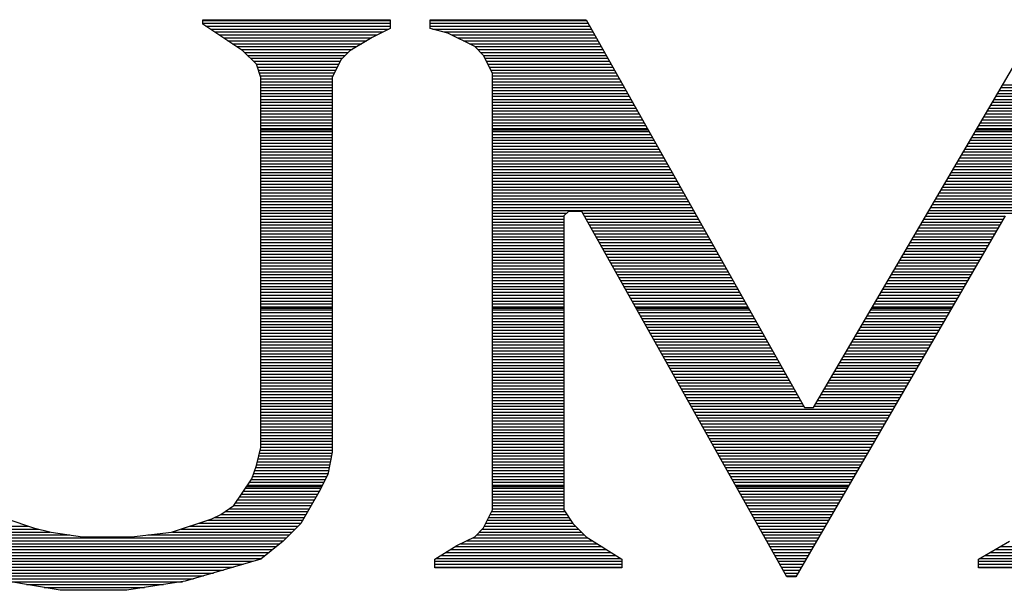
# Model space of a CAD drawing. Extents: x -10 to 137, y -32 to 198.
# Tile 9 of 83: x 28.55 to 30.44, y -18.3 to -17.2. Entities that reach past the tile are written whole.
import ezdxf

# ---------------------------------------------------------------- set-up
doc = ezdxf.new("R2010")
doc.units = 0
doc.layers.add('DF_TITLE_BLOCK', color=2, linetype='CONTINUOUS')

msp = doc.modelspace()

# ---------------------------------------------------------------- linework, layer by layer
at = {"layer": 'DF_TITLE_BLOCK'}
for points in [[(28.897834, -17.211802), (28.897834, -17.20342)], [(28.897834, -17.20342), (29.257752, -17.20342)], [(28.897834, -17.20342), (29.257752, -17.20342)], [(28.897834, -17.211802), (28.897834, -17.20342)], [(28.897834, -17.20342), (29.257752, -17.20342)], [(28.897834, -17.211802), (28.897834, -17.20342)], [(28.897834, -17.20469), (29.257752, -17.20469)], [(28.897834, -17.210278), (29.257752, -17.210278)], [(29.257752, -17.20342), (29.257752, -17.220438)], [(29.257752, -17.20342), (29.257752, -17.220438)], [(29.257752, -17.20342), (29.257752, -17.220438)], [(29.334714, -17.220438), (29.334714, -17.20342)], [(29.334714, -17.20342), (29.634942, -17.20342)], [(29.334714, -17.20342), (29.634942, -17.20342)], [(29.334714, -17.220438), (29.334714, -17.20342)], [(29.334714, -17.20342), (29.634942, -17.20342)], [(29.334714, -17.220438), (29.334714, -17.20342)], [(29.334714, -17.20469), (29.635704, -17.20469)], [(29.334714, -17.210278), (29.638752, -17.210278)], [(29.634942, -17.20342), (30.054804, -17.949164)], [(29.634942, -17.20342), (30.054804, -17.949164)], [(29.634942, -17.20342), (30.054804, -17.949164)], [(30.072076, -17.949164), (30.509464, -17.20342)], [(30.072076, -17.949164), (30.509464, -17.20342)], [(30.072076, -17.949164), (30.509464, -17.20342)], [(28.974796, -17.263364), (28.897834, -17.211802)], [(28.974796, -17.263364), (28.897834, -17.211802)], [(28.974796, -17.263364), (28.897834, -17.211802)], [(28.903676, -17.215866), (29.257752, -17.215866)], [(28.912312, -17.221708), (29.255466, -17.221708)], [(28.920694, -17.227042), (29.24429, -17.227042)], [(29.257752, -17.220438), (29.223462, -17.23771)], [(29.257752, -17.220438), (29.223462, -17.23771)], [(29.257752, -17.220438), (29.223462, -17.23771)], [(29.334714, -17.215866), (29.642054, -17.215866)], [(29.369004, -17.229074), (29.334714, -17.220438)], [(29.369004, -17.229074), (29.334714, -17.220438)], [(29.369004, -17.229074), (29.334714, -17.220438)], [(29.339286, -17.221708), (29.645102, -17.221708)], [(29.361892, -17.227042), (29.648404, -17.227042)], [(29.420566, -17.254728), (29.369004, -17.229074)], [(29.420566, -17.254728), (29.369004, -17.229074)], [(29.420566, -17.254728), (29.369004, -17.229074)], [(28.929076, -17.23263), (29.233114, -17.23263)], [(28.937458, -17.238472), (29.221938, -17.238472)], [(28.94584, -17.24406), (29.212794, -17.24406)], [(29.223462, -17.23771), (29.180536, -17.263364)], [(29.223462, -17.23771), (29.180536, -17.263364)], [(29.223462, -17.23771), (29.180536, -17.263364)], [(29.376624, -17.23263), (29.651452, -17.23263)], [(29.388054, -17.238472), (29.654754, -17.238472)], [(29.39923, -17.24406), (29.657802, -17.24406)], [(28.954222, -17.249648), (29.203396, -17.249648)], [(28.962858, -17.255236), (29.193998, -17.255236)], [(28.97124, -17.260824), (29.1846, -17.260824)], [(29.000704, -17.289018), (28.974796, -17.263364)], [(29.000704, -17.289018), (28.974796, -17.263364)], [(29.000704, -17.289018), (28.974796, -17.263364)], [(28.978098, -17.266666), (29.177488, -17.266666)], [(29.180536, -17.263364), (29.163264, -17.280382)], [(29.180536, -17.263364), (29.163264, -17.280382)], [(29.180536, -17.263364), (29.163264, -17.280382)], [(29.410406, -17.249648), (29.66085, -17.249648)], [(29.437584, -17.272), (29.420566, -17.254728)], [(29.437584, -17.272), (29.420566, -17.254728)], [(29.437584, -17.272), (29.420566, -17.254728)], [(29.421074, -17.255236), (29.664152, -17.255236)], [(29.426662, -17.260824), (29.667454, -17.260824)], [(29.43225, -17.266666), (29.670502, -17.266666)], [(28.983686, -17.272254), (29.171646, -17.272254)], [(28.989274, -17.277588), (29.166058, -17.277588)], [(28.994862, -17.28343), (29.161994, -17.28343)], [(29.163264, -17.280382), (29.146246, -17.314672)], [(29.163264, -17.280382), (29.146246, -17.314672)], [(29.163264, -17.280382), (29.146246, -17.314672)], [(29.454856, -17.30629), (29.437584, -17.272)], [(29.454856, -17.30629), (29.437584, -17.272)], [(29.454856, -17.30629), (29.437584, -17.272)], [(29.437838, -17.272254), (29.67355, -17.272254)], [(29.440632, -17.277588), (29.676852, -17.277588)], [(29.443426, -17.28343), (29.6799, -17.28343)], [(29.00045, -17.289018), (29.1592, -17.289018)], [(29.009086, -17.314672), (29.000704, -17.289018)], [(29.009086, -17.314672), (29.000704, -17.289018)], [(29.009086, -17.314672), (29.000704, -17.289018)], [(29.002482, -17.294606), (29.156406, -17.294606)], [(29.00426, -17.300194), (29.153358, -17.300194)], [(29.006038, -17.305782), (29.150818, -17.305782)], [(29.446474, -17.289018), (29.683202, -17.289018)], [(29.449014, -17.294606), (29.686504, -17.294606)], [(29.451808, -17.300194), (29.689552, -17.300194)], [(29.454856, -17.305782), (29.6926, -17.305782)], [(29.00807, -17.311624), (29.14777, -17.311624)], [(29.009086, -18.02638), (29.009086, -17.314672)], [(29.009086, -18.02638), (29.009086, -17.314672)], [(29.009086, -18.02638), (29.009086, -17.314672)], [(29.009086, -17.317212), (29.146246, -17.317212)], [(29.009086, -17.3228), (29.146246, -17.3228)], [(29.146246, -17.314672), (29.146246, -18.034762)], [(29.146246, -17.314672), (29.146246, -18.034762)], [(29.146246, -17.314672), (29.146246, -18.034762)], [(29.454856, -18.146268), (29.454856, -17.30629)], [(29.454856, -18.146268), (29.454856, -17.30629)], [(29.454856, -18.146268), (29.454856, -17.30629)], [(29.454856, -17.311624), (29.695902, -17.311624)], [(29.454856, -17.317212), (29.69895, -17.317212)], [(29.454856, -17.3228), (29.701998, -17.3228)], [(29.009086, -17.328388), (29.146246, -17.328388)], [(29.009086, -17.333976), (29.146246, -17.333976)], [(29.009086, -17.339564), (29.146246, -17.339564)], [(29.454856, -17.328388), (29.7053, -17.328388)], [(29.454856, -17.333976), (29.708602, -17.333976)], [(29.454856, -17.339564), (29.71165, -17.339564)], [(30.429454, -17.339564), (30.672024, -17.339564)], [(30.432756, -17.333976), (30.672024, -17.333976)], [(30.435804, -17.328388), (30.672024, -17.328388)], [(29.009086, -17.345152), (29.146246, -17.345152)], [(29.009086, -17.35074), (29.146246, -17.35074)], [(29.009086, -17.356582), (29.146246, -17.356582)], [(29.009086, -17.36217), (29.146246, -17.36217)], [(29.454856, -17.345152), (29.714952, -17.345152)], [(29.454856, -17.35074), (29.718, -17.35074)], [(29.454856, -17.356582), (29.721048, -17.356582)], [(29.454856, -17.36217), (29.72435, -17.36217)], [(30.416246, -17.36217), (30.672024, -17.36217)], [(30.419548, -17.356582), (30.672024, -17.356582)], [(30.42285, -17.35074), (30.672024, -17.35074)], [(30.426152, -17.345152), (30.672024, -17.345152)], [(29.009086, -17.367758), (29.146246, -17.367758)], [(29.009086, -17.373346), (29.146246, -17.373346)], [(29.009086, -17.378934), (29.146246, -17.378934)], [(29.454856, -17.367758), (29.727652, -17.367758)], [(29.454856, -17.373346), (29.7307, -17.373346)], [(29.454856, -17.378934), (29.733748, -17.378934)], [(30.40634, -17.378934), (30.672024, -17.378934)], [(30.409642, -17.373346), (30.672024, -17.373346)], [(30.412944, -17.367758), (30.672024, -17.367758)], [(29.009086, -17.384522), (29.146246, -17.384522)], [(29.009086, -17.39011), (29.146246, -17.39011)], [(29.009086, -17.395698), (29.146246, -17.395698)], [(29.454856, -17.384522), (29.73705, -17.384522)], [(29.454856, -17.39011), (29.740098, -17.39011)], [(29.454856, -17.395698), (29.7434, -17.395698)], [(30.396434, -17.395698), (30.672024, -17.395698)], [(30.399736, -17.39011), (30.672024, -17.39011)], [(30.403038, -17.384522), (30.672024, -17.384522)], [(29.009086, -17.40154), (29.146246, -17.40154)], [(29.009086, -17.407128), (29.146246, -17.407128)], [(29.009086, -17.412716), (29.146246, -17.412716)], [(29.009086, -17.415002), (29.146246, -17.415002)], [(29.009086, -17.418304), (29.146246, -17.418304)], [(29.454856, -17.40154), (29.746448, -17.40154)], [(29.454856, -17.407128), (29.74975, -17.407128)], [(29.454856, -17.412716), (29.752798, -17.412716)], [(29.454856, -17.415002), (29.754322, -17.415002)], [(29.454856, -17.418304), (29.7561, -17.418304)], [(30.383226, -17.418304), (30.672024, -17.418304)], [(30.385258, -17.415002), (30.672024, -17.415002)], [(30.386528, -17.412716), (30.672024, -17.412716)], [(30.38983, -17.407128), (30.672024, -17.407128)], [(30.393132, -17.40154), (30.672024, -17.40154)], [(29.009086, -17.423892), (29.146246, -17.423892)], [(29.009086, -17.429734), (29.146246, -17.429734)], [(29.009086, -17.435068), (29.146246, -17.435068)], [(29.454856, -17.423892), (29.759148, -17.423892)], [(29.454856, -17.429734), (29.762196, -17.429734)], [(29.454856, -17.435068), (29.765498, -17.435068)], [(30.37332, -17.435068), (30.672024, -17.435068)], [(30.376622, -17.429734), (30.672024, -17.429734)], [(30.379924, -17.423892), (30.672024, -17.423892)], [(29.009086, -17.440656), (29.146246, -17.440656)], [(29.009086, -17.446498), (29.146246, -17.446498)], [(29.009086, -17.452086), (29.146246, -17.452086)], [(29.454856, -17.440656), (29.7688, -17.440656)], [(29.454856, -17.446498), (29.771848, -17.446498)], [(29.454856, -17.452086), (29.774896, -17.452086)], [(30.363414, -17.452086), (30.672024, -17.452086)], [(30.366716, -17.446498), (30.672024, -17.446498)], [(30.370018, -17.440656), (30.672024, -17.440656)], [(29.009086, -17.457674), (29.146246, -17.457674)], [(29.009086, -17.463262), (29.146246, -17.463262)], [(29.009086, -17.46885), (29.146246, -17.46885)], [(29.009086, -17.474692), (29.146246, -17.474692)], [(29.454856, -17.457674), (29.778198, -17.457674)], [(29.454856, -17.463262), (29.781246, -17.463262)], [(29.454856, -17.46885), (29.784548, -17.46885)], [(29.454856, -17.474692), (29.78785, -17.474692)], [(30.350206, -17.474692), (30.672024, -17.474692)], [(30.353508, -17.46885), (30.672024, -17.46885)], [(30.35681, -17.463262), (30.672024, -17.463262)], [(30.360112, -17.457674), (30.672024, -17.457674)], [(29.009086, -17.48028), (29.146246, -17.48028)], [(29.009086, -17.485614), (29.146246, -17.485614)], [(29.009086, -17.491456), (29.146246, -17.491456)], [(29.454856, -17.48028), (29.790898, -17.48028)], [(29.454856, -17.485614), (29.793946, -17.485614)], [(29.454856, -17.491456), (29.797248, -17.491456)], [(30.3403, -17.491456), (30.672024, -17.491456)], [(30.343602, -17.485614), (30.672024, -17.485614)], [(30.347158, -17.48028), (30.672024, -17.48028)], [(29.009086, -17.497044), (29.146246, -17.497044)], [(29.009086, -17.502632), (29.146246, -17.502632)], [(29.009086, -17.50822), (29.146246, -17.50822)], [(29.009086, -17.513808), (29.146246, -17.513808)], [(29.454856, -17.497044), (29.800296, -17.497044)], [(29.454856, -17.502632), (29.803344, -17.502632)], [(29.454856, -17.50822), (29.806646, -17.50822)], [(29.454856, -17.513808), (29.809948, -17.513808)], [(30.327346, -17.513808), (30.672024, -17.513808)], [(30.330394, -17.50822), (30.672024, -17.50822)], [(30.333696, -17.502632), (30.672024, -17.502632)], [(30.337252, -17.497044), (30.672024, -17.497044)], [(29.009086, -17.51965), (29.146246, -17.51965)], [(29.009086, -17.525238), (29.146246, -17.525238)], [(29.009086, -17.530826), (29.146246, -17.530826)], [(29.454856, -17.51965), (29.812996, -17.51965)], [(29.454856, -17.525238), (29.816298, -17.525238)], [(29.454856, -17.530826), (29.819346, -17.530826)], [(30.31744, -17.530826), (30.672024, -17.530826)], [(30.320742, -17.525238), (30.672024, -17.525238)], [(30.32379, -17.51965), (30.672024, -17.51965)], [(29.009086, -17.536414), (29.146246, -17.536414)], [(29.009086, -17.542002), (29.146246, -17.542002)], [(29.009086, -17.54759), (29.146246, -17.54759)], [(29.454856, -17.536414), (29.822394, -17.536414)], [(29.454856, -17.542002), (29.825696, -17.542002)], [(29.454856, -17.54759), (29.828998, -17.54759)], [(30.307534, -17.54759), (30.672024, -17.54759)], [(30.310836, -17.542002), (30.672024, -17.542002)], [(30.313884, -17.536414), (30.672024, -17.536414)], [(29.009086, -17.553178), (29.146246, -17.553178)], [(29.009086, -17.558766), (29.146246, -17.558766)], [(29.009086, -17.564608), (29.146246, -17.564608)], [(29.009086, -17.570196), (29.146246, -17.570196)], [(29.454856, -17.553178), (29.832046, -17.553178)], [(29.454856, -17.558766), (29.835094, -17.558766)], [(29.454856, -17.564608), (29.838396, -17.564608)], [(29.454856, -17.570196), (29.841444, -17.570196)], [(30.294326, -17.570196), (30.672024, -17.570196)], [(30.297628, -17.564608), (30.672024, -17.564608)], [(30.30093, -17.558766), (30.672024, -17.558766)], [(30.303978, -17.553178), (30.672024, -17.553178)], [(29.009086, -17.575784), (29.146246, -17.575784)], [(29.009086, -17.581372), (29.146246, -17.581372)], [(29.009086, -17.58696), (29.146246, -17.58696)], [(29.454856, -17.575784), (29.596842, -17.575784)], [(29.454856, -17.581372), (29.592016, -17.581372)], [(29.454856, -17.58696), (29.592016, -17.58696)], [(29.600652, -17.571974), (29.592016, -17.58061)], [(29.600652, -17.571974), (29.592016, -17.58061)], [(29.600652, -17.571974), (29.592016, -17.58061)], [(29.592016, -17.58061), (29.592016, -18.146268)], [(29.592016, -17.58061), (29.592016, -18.146268)], [(29.592016, -17.58061), (29.592016, -18.146268)], [(29.626306, -17.571974), (29.600652, -17.571974)], [(29.626306, -17.571974), (29.600652, -17.571974)], [(29.626306, -17.571974), (29.600652, -17.571974)], [(30.020514, -18.274792), (29.626306, -17.571974)], [(30.020514, -18.274792), (29.626306, -17.571974)], [(30.020514, -18.274792), (29.626306, -17.571974)], [(29.628592, -17.575784), (29.844746, -17.575784)], [(29.63164, -17.581372), (29.847794, -17.581372)], [(29.634688, -17.58696), (29.851096, -17.58696)], [(30.440884, -17.58061), (30.037786, -18.274792)], [(30.440884, -17.58061), (30.037786, -18.274792)], [(30.440884, -17.58061), (30.037786, -18.274792)], [(30.28442, -17.58696), (30.437074, -17.58696)], [(30.287722, -17.581372), (30.440122, -17.581372)], [(30.291024, -17.575784), (30.672024, -17.575784)], [(29.009086, -17.592548), (29.146246, -17.592548)], [(29.009086, -17.598136), (29.146246, -17.598136)], [(29.009086, -17.603724), (29.146246, -17.603724)], [(29.454856, -17.592548), (29.592016, -17.592548)], [(29.454856, -17.598136), (29.592016, -17.598136)], [(29.454856, -17.603724), (29.592016, -17.603724)], [(29.63799, -17.592548), (29.854144, -17.592548)], [(29.641038, -17.598136), (29.857446, -17.598136)], [(29.644086, -17.603724), (29.860494, -17.603724)], [(30.274514, -17.603724), (30.427168, -17.603724)], [(30.277816, -17.598136), (30.43047, -17.598136)], [(30.281118, -17.592548), (30.433518, -17.592548)], [(29.009086, -17.609566), (29.146246, -17.609566)], [(29.009086, -17.615154), (29.146246, -17.615154)], [(29.009086, -17.620742), (29.146246, -17.620742)], [(29.009086, -17.62633), (29.146246, -17.62633)], [(29.454856, -17.609566), (29.592016, -17.609566)], [(29.454856, -17.615154), (29.592016, -17.615154)], [(29.454856, -17.620742), (29.592016, -17.620742)], [(29.454856, -17.62633), (29.592016, -17.62633)], [(29.647388, -17.609566), (29.863542, -17.609566)], [(29.65069, -17.615154), (29.866844, -17.615154)], [(29.653738, -17.620742), (29.870146, -17.620742)], [(29.656786, -17.62633), (29.873194, -17.62633)], [(30.261306, -17.62633), (30.414214, -17.62633)], [(30.264608, -17.620742), (30.417262, -17.620742)], [(30.26791, -17.615154), (30.420564, -17.615154)], [(30.271212, -17.609566), (30.423866, -17.609566)], [(29.009086, -17.631918), (29.146246, -17.631918)], [(29.009086, -17.63776), (29.146246, -17.63776)], [(29.009086, -17.643094), (29.146246, -17.643094)], [(29.454856, -17.631918), (29.592016, -17.631918)], [(29.454856, -17.63776), (29.592016, -17.63776)], [(29.454856, -17.643094), (29.592016, -17.643094)], [(29.660088, -17.631918), (29.876242, -17.631918)], [(29.663136, -17.63776), (29.879544, -17.63776)], [(29.666184, -17.643094), (29.882592, -17.643094)], [(30.2514, -17.643094), (30.404308, -17.643094)], [(30.254702, -17.63776), (30.40761, -17.63776)], [(30.258004, -17.631918), (30.410912, -17.631918)], [(29.009086, -17.648682), (29.146246, -17.648682)], [(29.009086, -17.654524), (29.146246, -17.654524)], [(29.009086, -17.660112), (29.146246, -17.660112)], [(29.009086, -17.6657), (29.146246, -17.6657)], [(29.454856, -17.648682), (29.592016, -17.648682)], [(29.454856, -17.654524), (29.592016, -17.654524)], [(29.454856, -17.660112), (29.592016, -17.660112)], [(29.454856, -17.6657), (29.592016, -17.6657)], [(29.669486, -17.648682), (29.885894, -17.648682)], [(29.672788, -17.654524), (29.888942, -17.654524)], [(29.675836, -17.660112), (29.892244, -17.660112)], [(29.678884, -17.6657), (29.895292, -17.6657)], [(30.238192, -17.6657), (30.391354, -17.6657)], [(30.241494, -17.660112), (30.394402, -17.660112)], [(30.244796, -17.654524), (30.397704, -17.654524)], [(30.248098, -17.648682), (30.401006, -17.648682)], [(29.009086, -17.671288), (29.146246, -17.671288)], [(29.009086, -17.676876), (29.146246, -17.676876)], [(29.009086, -17.682718), (29.146246, -17.682718)], [(29.454856, -17.671288), (29.592016, -17.671288)], [(29.454856, -17.676876), (29.592016, -17.676876)], [(29.454856, -17.682718), (29.592016, -17.682718)], [(29.682186, -17.671288), (29.898594, -17.671288)], [(29.685234, -17.676876), (29.901642, -17.676876)], [(29.688282, -17.682718), (29.90469, -17.682718)], [(30.228286, -17.682718), (30.381448, -17.682718)], [(30.231588, -17.676876), (30.38475, -17.676876)], [(30.23489, -17.671288), (30.388052, -17.671288)], [(29.009086, -17.688306), (29.146246, -17.688306)], [(29.009086, -17.69364), (29.146246, -17.69364)], [(29.009086, -17.699482), (29.146246, -17.699482)], [(29.454856, -17.688306), (29.592016, -17.688306)], [(29.454856, -17.69364), (29.592016, -17.69364)], [(29.454856, -17.699482), (29.592016, -17.699482)], [(29.691584, -17.688306), (29.907992, -17.688306)], [(29.694886, -17.69364), (29.911294, -17.69364)], [(29.697934, -17.699482), (29.914342, -17.699482)], [(30.21838, -17.699482), (30.371796, -17.699482)], [(30.221682, -17.69364), (30.374844, -17.69364)], [(30.224984, -17.688306), (30.378146, -17.688306)], [(29.009086, -17.70507), (29.146246, -17.70507)], [(29.009086, -17.710658), (29.146246, -17.710658)], [(29.009086, -17.716246), (29.146246, -17.716246)], [(29.009086, -17.721834), (29.146246, -17.721834)], [(29.454856, -17.70507), (29.592016, -17.70507)], [(29.454856, -17.710658), (29.592016, -17.710658)], [(29.454856, -17.716246), (29.592016, -17.716246)], [(29.454856, -17.721834), (29.592016, -17.721834)], [(29.700982, -17.70507), (29.91739, -17.70507)], [(29.704284, -17.710658), (29.920692, -17.710658)], [(29.707332, -17.716246), (29.92374, -17.716246)], [(29.71038, -17.721834), (29.927042, -17.721834)], [(30.205426, -17.721834), (30.358588, -17.721834)], [(30.208474, -17.716246), (30.36189, -17.716246)], [(30.211776, -17.710658), (30.365192, -17.710658)], [(30.215332, -17.70507), (30.368494, -17.70507)], [(29.009086, -17.727676), (29.146246, -17.727676)], [(29.009086, -17.733264), (29.146246, -17.733264)], [(29.009086, -17.738852), (29.146246, -17.738852)], [(29.454856, -17.727676), (29.592016, -17.727676)], [(29.454856, -17.733264), (29.592016, -17.733264)], [(29.454856, -17.738852), (29.592016, -17.738852)], [(29.713682, -17.727676), (29.930344, -17.727676)], [(29.71673, -17.733264), (29.933392, -17.733264)], [(29.720032, -17.738852), (29.93644, -17.738852)], [(30.19552, -17.738852), (30.348936, -17.738852)], [(30.198568, -17.733264), (30.351984, -17.733264)], [(30.20187, -17.727676), (30.35554, -17.727676)], [(29.009086, -17.74444), (29.146246, -17.74444)], [(29.009086, -17.750028), (29.146246, -17.750028)], [(29.009086, -17.755616), (29.146246, -17.755616)], [(29.009086, -17.757902), (29.146246, -17.757902)], [(29.454856, -17.74444), (29.592016, -17.74444)], [(29.454856, -17.750028), (29.592016, -17.750028)], [(29.454856, -17.755616), (29.592016, -17.755616)], [(29.454856, -17.757902), (29.592016, -17.757902)], [(29.72308, -17.74444), (29.939742, -17.74444)], [(29.726382, -17.750028), (29.94279, -17.750028)], [(29.72943, -17.755616), (29.945838, -17.755616)], [(29.7307, -17.757902), (29.947362, -17.757902)], [(30.18409, -17.757902), (30.33776, -17.757902)], [(30.185614, -17.755616), (30.33903, -17.755616)], [(30.188662, -17.750028), (30.342332, -17.750028)], [(30.191964, -17.74444), (30.345634, -17.74444)], [(29.009086, -17.761204), (29.146246, -17.761204)], [(29.009086, -17.766792), (29.146246, -17.766792)], [(29.009086, -17.772634), (29.146246, -17.772634)], [(29.009086, -17.778222), (29.146246, -17.778222)], [(29.454856, -17.761204), (29.592016, -17.761204)], [(29.454856, -17.766792), (29.592016, -17.766792)], [(29.454856, -17.772634), (29.592016, -17.772634)], [(29.454856, -17.778222), (29.592016, -17.778222)], [(29.732478, -17.761204), (29.94914, -17.761204)], [(29.73578, -17.766792), (29.952442, -17.766792)], [(29.738828, -17.772634), (29.95549, -17.772634)], [(29.74213, -17.778222), (29.958792, -17.778222)], [(30.172152, -17.778222), (30.326076, -17.778222)], [(30.175708, -17.772634), (30.329124, -17.772634)], [(30.17901, -17.766792), (30.33268, -17.766792)], [(30.182058, -17.761204), (30.335728, -17.761204)], [(29.009086, -17.78381), (29.146246, -17.78381)], [(29.009086, -17.789398), (29.146246, -17.789398)], [(29.009086, -17.794986), (29.146246, -17.794986)], [(29.454856, -17.78381), (29.592016, -17.78381)], [(29.454856, -17.789398), (29.592016, -17.789398)], [(29.454856, -17.794986), (29.592016, -17.794986)], [(29.745178, -17.78381), (29.96184, -17.78381)], [(29.748226, -17.789398), (29.964888, -17.789398)], [(29.751528, -17.794986), (29.96819, -17.794986)], [(30.162246, -17.794986), (30.31617, -17.794986)], [(30.165802, -17.789398), (30.319472, -17.789398)], [(30.169104, -17.78381), (30.322774, -17.78381)], [(29.009086, -17.800574), (29.146246, -17.800574)], [(29.009086, -17.806162), (29.146246, -17.806162)], [(29.009086, -17.81175), (29.146246, -17.81175)], [(29.454856, -17.800574), (29.592016, -17.800574)], [(29.454856, -17.806162), (29.592016, -17.806162)], [(29.454856, -17.81175), (29.592016, -17.81175)], [(29.754576, -17.800574), (29.971492, -17.800574)], [(29.757624, -17.806162), (29.97454, -17.806162)], [(29.760926, -17.81175), (29.977588, -17.81175)], [(30.152594, -17.81175), (30.306518, -17.81175)], [(30.155896, -17.806162), (30.30982, -17.806162)], [(30.159198, -17.800574), (30.312868, -17.800574)], [(29.009086, -17.817592), (29.146246, -17.817592)], [(29.009086, -17.82318), (29.146246, -17.82318)], [(29.009086, -17.828768), (29.146246, -17.828768)], [(29.009086, -17.834356), (29.146246, -17.834356)], [(29.454856, -17.817592), (29.592016, -17.817592)], [(29.454856, -17.82318), (29.592016, -17.82318)], [(29.454856, -17.828768), (29.592016, -17.828768)], [(29.454856, -17.834356), (29.592016, -17.834356)], [(29.764228, -17.817592), (29.98089, -17.817592)], [(29.767276, -17.82318), (29.983938, -17.82318)], [(29.770324, -17.828768), (29.98724, -17.828768)], [(29.773626, -17.834356), (29.990288, -17.834356)], [(30.139386, -17.834356), (30.29331, -17.834356)], [(30.142688, -17.828768), (30.296612, -17.828768)], [(30.14599, -17.82318), (30.299914, -17.82318)], [(30.149292, -17.817592), (30.303216, -17.817592)], [(29.009086, -17.839944), (29.146246, -17.839944)], [(29.009086, -17.845786), (29.146246, -17.845786)], [(29.009086, -17.85112), (29.146246, -17.85112)], [(29.454856, -17.839944), (29.592016, -17.839944)], [(29.454856, -17.845786), (29.592016, -17.845786)], [(29.454856, -17.85112), (29.592016, -17.85112)], [(29.776674, -17.839944), (29.99359, -17.839944)], [(29.779722, -17.845786), (29.996638, -17.845786)], [(29.783024, -17.85112), (29.99994, -17.85112)], [(30.12948, -17.85112), (30.283658, -17.85112)], [(30.132782, -17.845786), (30.28696, -17.845786)], [(30.136084, -17.839944), (30.290008, -17.839944)], [(29.009086, -17.856708), (29.146246, -17.856708)], [(29.009086, -17.86255), (29.146246, -17.86255)], [(29.009086, -17.868138), (29.146246, -17.868138)], [(29.009086, -17.873726), (29.146246, -17.873726)], [(29.454856, -17.856708), (29.592016, -17.856708)], [(29.454856, -17.86255), (29.592016, -17.86255)], [(29.454856, -17.868138), (29.592016, -17.868138)], [(29.454856, -17.873726), (29.592016, -17.873726)], [(29.786326, -17.856708), (30.002988, -17.856708)], [(29.789374, -17.86255), (30.006036, -17.86255)], [(29.792422, -17.868138), (30.009338, -17.868138)], [(29.795724, -17.873726), (30.01264, -17.873726)], [(30.116272, -17.873726), (30.27045, -17.873726)], [(30.119574, -17.868138), (30.273752, -17.868138)], [(30.122876, -17.86255), (30.277054, -17.86255)], [(30.126178, -17.856708), (30.280356, -17.856708)], [(29.009086, -17.879314), (29.146246, -17.879314)], [(29.009086, -17.884902), (29.146246, -17.884902)], [(29.009086, -17.890744), (29.146246, -17.890744)], [(29.454856, -17.879314), (29.592016, -17.879314)], [(29.454856, -17.884902), (29.592016, -17.884902)], [(29.454856, -17.890744), (29.592016, -17.890744)], [(29.798772, -17.879314), (30.015688, -17.879314)], [(29.80182, -17.884902), (30.018736, -17.884902)], [(29.805122, -17.890744), (30.022038, -17.890744)], [(30.106366, -17.890744), (30.260798, -17.890744)], [(30.109668, -17.884902), (30.2641, -17.884902)], [(30.11297, -17.879314), (30.267402, -17.879314)], [(29.009086, -17.896332), (29.146246, -17.896332)], [(29.009086, -17.901666), (29.146246, -17.901666)], [(29.009086, -17.907508), (29.146246, -17.907508)], [(29.454856, -17.896332), (29.592016, -17.896332)], [(29.454856, -17.901666), (29.592016, -17.901666)], [(29.454856, -17.907508), (29.592016, -17.907508)], [(29.808424, -17.896332), (30.025086, -17.896332)], [(29.811472, -17.901666), (30.028388, -17.901666)], [(29.81452, -17.907508), (30.031436, -17.907508)], [(30.09646, -17.907508), (30.251146, -17.907508)], [(30.099762, -17.901666), (30.254194, -17.901666)], [(30.103064, -17.896332), (30.257496, -17.896332)], [(29.009086, -17.913096), (29.146246, -17.913096)], [(29.009086, -17.918684), (29.146246, -17.918684)], [(29.009086, -17.924272), (29.146246, -17.924272)], [(29.009086, -17.92986), (29.146246, -17.92986)], [(29.454856, -17.913096), (29.592016, -17.913096)], [(29.454856, -17.918684), (29.592016, -17.918684)], [(29.454856, -17.924272), (29.592016, -17.924272)], [(29.454856, -17.92986), (29.592016, -17.92986)], [(29.817822, -17.913096), (30.034738, -17.913096)], [(29.82087, -17.918684), (30.037786, -17.918684)], [(29.823918, -17.924272), (30.041088, -17.924272)], [(29.82722, -17.92986), (30.044136, -17.92986)], [(30.083252, -17.92986), (30.237938, -17.92986)], [(30.086554, -17.924272), (30.24124, -17.924272)], [(30.089856, -17.918684), (30.244542, -17.918684)], [(30.093158, -17.913096), (30.24759, -17.913096)], [(29.009086, -17.935702), (29.146246, -17.935702)], [(29.009086, -17.94129), (29.146246, -17.94129)], [(29.009086, -17.946878), (29.146246, -17.946878)], [(29.454856, -17.935702), (29.592016, -17.935702)], [(29.454856, -17.94129), (29.592016, -17.94129)], [(29.454856, -17.946878), (29.592016, -17.946878)], [(29.830268, -17.935702), (30.047184, -17.935702)], [(29.83357, -17.94129), (30.050486, -17.94129)], [(29.836618, -17.946878), (30.053788, -17.946878)], [(30.054804, -17.949164), (30.072076, -17.949164)], [(30.054804, -17.949164), (30.072076, -17.949164)], [(30.054804, -17.949164), (30.072076, -17.949164)], [(30.0736, -17.946878), (30.228286, -17.946878)], [(30.076648, -17.94129), (30.231334, -17.94129)], [(30.07995, -17.935702), (30.234636, -17.935702)], [(29.009086, -17.952466), (29.146246, -17.952466)], [(29.009086, -17.958054), (29.146246, -17.958054)], [(29.009086, -17.963642), (29.146246, -17.963642)], [(29.454856, -17.952466), (29.592016, -17.952466)], [(29.454856, -17.958054), (29.592016, -17.958054)], [(29.454856, -17.963642), (29.592016, -17.963642)], [(29.83992, -17.952466), (30.22473, -17.952466)], [(29.842968, -17.958054), (30.221682, -17.958054)], [(29.846016, -17.963642), (30.21838, -17.963642)], [(29.009086, -17.96923), (29.146246, -17.96923)], [(29.009086, -17.974818), (29.146246, -17.974818)], [(29.009086, -17.98066), (29.146246, -17.98066)], [(29.009086, -17.986248), (29.146246, -17.986248)], [(29.454856, -17.96923), (29.592016, -17.96923)], [(29.454856, -17.974818), (29.592016, -17.974818)], [(29.454856, -17.98066), (29.592016, -17.98066)], [(29.454856, -17.986248), (29.592016, -17.986248)], [(29.849318, -17.96923), (30.215078, -17.96923)], [(29.852366, -17.974818), (30.211776, -17.974818)], [(29.855668, -17.98066), (30.208474, -17.98066)], [(29.858716, -17.986248), (30.205426, -17.986248)], [(29.009086, -17.991836), (29.146246, -17.991836)], [(29.009086, -17.997424), (29.146246, -17.997424)], [(29.009086, -18.003012), (29.146246, -18.003012)], [(29.454856, -17.991836), (29.592016, -17.991836)], [(29.454856, -17.997424), (29.592016, -17.997424)], [(29.454856, -18.003012), (29.592016, -18.003012)], [(29.861764, -17.991836), (30.202124, -17.991836)], [(29.865066, -17.997424), (30.198822, -17.997424)], [(29.868114, -18.003012), (30.19552, -18.003012)], [(29.009086, -18.0086), (29.146246, -18.0086)], [(29.009086, -18.014188), (29.146246, -18.014188)], [(29.009086, -18.019776), (29.146246, -18.019776)], [(29.454856, -18.0086), (29.592016, -18.0086)], [(29.454856, -18.014188), (29.592016, -18.014188)], [(29.454856, -18.019776), (29.592016, -18.019776)], [(29.871416, -18.0086), (30.192218, -18.0086)], [(29.874464, -18.014188), (30.188916, -18.014188)], [(29.877766, -18.019776), (30.185614, -18.019776)], [(29.000704, -18.06067), (29.009086, -18.02638)], [(29.000704, -18.06067), (29.009086, -18.02638)], [(29.000704, -18.06067), (29.009086, -18.02638)], [(29.005022, -18.042382), (29.144722, -18.042382)], [(29.006546, -18.036794), (29.145738, -18.036794)], [(29.007816, -18.031206), (29.146246, -18.031206)], [(29.009086, -18.025618), (29.146246, -18.025618)], [(29.146246, -18.034762), (29.137864, -18.077688)], [(29.146246, -18.034762), (29.137864, -18.077688)], [(29.146246, -18.034762), (29.137864, -18.077688)], [(29.454856, -18.025618), (29.592016, -18.025618)], [(29.454856, -18.031206), (29.592016, -18.031206)], [(29.454856, -18.036794), (29.592016, -18.036794)], [(29.454856, -18.042382), (29.592016, -18.042382)], [(29.880814, -18.025618), (30.182566, -18.025618)], [(29.883862, -18.031206), (30.179264, -18.031206)], [(29.887164, -18.036794), (30.175962, -18.036794)], [(29.890212, -18.042382), (30.17266, -18.042382)], [(28.991814, -18.086324), (29.000704, -18.06067)], [(28.991814, -18.086324), (29.000704, -18.06067)], [(28.991814, -18.086324), (29.000704, -18.06067)], [(29.000958, -18.059146), (29.14142, -18.059146)], [(29.002228, -18.053812), (29.142436, -18.053812)], [(29.003752, -18.04797), (29.143452, -18.04797)], [(29.454856, -18.04797), (29.592016, -18.04797)], [(29.454856, -18.053812), (29.592016, -18.053812)], [(29.454856, -18.059146), (29.592016, -18.059146)], [(29.89326, -18.04797), (30.169358, -18.04797)], [(29.896562, -18.053812), (30.166056, -18.053812)], [(29.899864, -18.059146), (30.163008, -18.059146)], [(28.993338, -18.081752), (29.135578, -18.081752)], [(28.99537, -18.076164), (29.138118, -18.076164)], [(28.997148, -18.070576), (29.139134, -18.070576)], [(28.99918, -18.064734), (29.14015, -18.064734)], [(29.137864, -18.077688), (29.120592, -18.111978)], [(29.137864, -18.077688), (29.120592, -18.111978)], [(29.137864, -18.077688), (29.120592, -18.111978)], [(29.454856, -18.064734), (29.592016, -18.064734)], [(29.454856, -18.070576), (29.592016, -18.070576)], [(29.454856, -18.076164), (29.592016, -18.076164)], [(29.454856, -18.081752), (29.592016, -18.081752)], [(29.902912, -18.064734), (30.159706, -18.064734)], [(29.90596, -18.070576), (30.156404, -18.070576)], [(29.909262, -18.076164), (30.153102, -18.076164)], [(29.91231, -18.081752), (30.1498, -18.081752)], [(28.957524, -18.137632), (28.991814, -18.086324)], [(28.957524, -18.137632), (28.991814, -18.086324)], [(28.957524, -18.137632), (28.991814, -18.086324)], [(28.982416, -18.100802), (29.12618, -18.100802)], [(28.983686, -18.09877), (29.127196, -18.09877)], [(28.987496, -18.092928), (29.12999, -18.092928)], [(28.991052, -18.08734), (29.132784, -18.08734)], [(29.454856, -18.08734), (29.592016, -18.08734)], [(29.454856, -18.092928), (29.592016, -18.092928)], [(29.454856, -18.09877), (29.592016, -18.09877)], [(29.454856, -18.100802), (29.592016, -18.100802)], [(29.915358, -18.08734), (30.146752, -18.08734)], [(29.91866, -18.092928), (30.143196, -18.092928)], [(29.921962, -18.09877), (30.140148, -18.09877)], [(29.922978, -18.100802), (30.138624, -18.100802)], [(28.97251, -18.115534), (29.11856, -18.115534)], [(28.97632, -18.109946), (29.121608, -18.109946)], [(28.98013, -18.104358), (29.124402, -18.104358)], [(29.120592, -18.111978), (29.086302, -18.171922)], [(29.120592, -18.111978), (29.086302, -18.171922)], [(29.120592, -18.111978), (29.086302, -18.171922)], [(29.454856, -18.104358), (29.592016, -18.104358)], [(29.454856, -18.109946), (29.592016, -18.109946)], [(29.454856, -18.115534), (29.592016, -18.115534)], [(29.92501, -18.104358), (30.136846, -18.104358)], [(29.928058, -18.109946), (30.133544, -18.109946)], [(29.93136, -18.115534), (30.130242, -18.115534)], [(28.932124, -18.154904), (28.957524, -18.137632)], [(28.932124, -18.154904), (28.957524, -18.137632)], [(28.932124, -18.154904), (28.957524, -18.137632)], [(28.95727, -18.137886), (29.10586, -18.137886)], [(28.961334, -18.132298), (29.108908, -18.132298)], [(28.96489, -18.12671), (29.11221, -18.12671)], [(28.9687, -18.121122), (29.115258, -18.121122)], [(29.454856, -18.121122), (29.592016, -18.121122)], [(29.454856, -18.12671), (29.592016, -18.12671)], [(29.454856, -18.132298), (29.592016, -18.132298)], [(29.454856, -18.137886), (29.592016, -18.137886)], [(29.934408, -18.121122), (30.12694, -18.121122)], [(29.937456, -18.12671), (30.123892, -18.12671)], [(29.940758, -18.132298), (30.120336, -18.132298)], [(29.94406, -18.137886), (30.117288, -18.137886)], [(28.914852, -18.16354), (28.932124, -18.154904)], [(28.914852, -18.16354), (28.932124, -18.154904)], [(28.914852, -18.16354), (28.932124, -18.154904)], [(28.93187, -18.154904), (29.095954, -18.154904)], [(28.940506, -18.149316), (29.099256, -18.149316)], [(28.948888, -18.143728), (29.102304, -18.143728)], [(29.437584, -18.180558), (29.454856, -18.146268)], [(29.437584, -18.180558), (29.454856, -18.146268)], [(29.437584, -18.180558), (29.454856, -18.146268)], [(29.450538, -18.154904), (29.597604, -18.154904)], [(29.453332, -18.149316), (29.594048, -18.149316)], [(29.454856, -18.143728), (29.592016, -18.143728)], [(29.592016, -18.146268), (29.609034, -18.171922)], [(29.592016, -18.146268), (29.609034, -18.171922)], [(29.592016, -18.146268), (29.609034, -18.171922)], [(29.947108, -18.143728), (30.113986, -18.143728)], [(29.950156, -18.149316), (30.110684, -18.149316)], [(29.953458, -18.154904), (30.107382, -18.154904)], [(28.520644, -18.16354), (28.571952, -18.180558)], [(28.520644, -18.16354), (28.571952, -18.180558)], [(28.520644, -18.16354), (28.571952, -18.180558)], [(28.837636, -18.189194), (28.914852, -18.16354)], [(28.837636, -18.189194), (28.914852, -18.16354)], [(28.837636, -18.189194), (28.914852, -18.16354)], [(28.889706, -18.171668), (29.086302, -18.171668)], [(28.906724, -18.16608), (29.089604, -18.16608)], [(28.920694, -18.160492), (29.092906, -18.160492)], [(29.086302, -18.171922), (29.052012, -18.206212)], [(29.086302, -18.171922), (29.052012, -18.206212)], [(29.086302, -18.171922), (29.052012, -18.206212)], [(29.442156, -18.171668), (29.609034, -18.171668)], [(29.44495, -18.16608), (29.605224, -18.16608)], [(29.447744, -18.160492), (29.601414, -18.160492)], [(29.609034, -18.171922), (29.634942, -18.19783)], [(29.609034, -18.171922), (29.634942, -18.19783)], [(29.609034, -18.171922), (29.634942, -18.19783)], [(29.956506, -18.160492), (30.10408, -18.160492)], [(29.959554, -18.16608), (30.101032, -18.16608)], [(29.962856, -18.171668), (30.097476, -18.171668)], [(28.29433, -18.177256), (28.5623, -18.177256)], [(28.299918, -18.182844), (28.581604, -18.182844)], [(28.30576, -18.188686), (28.603956, -18.188686)], [(28.311348, -18.194274), (28.641802, -18.194274)], [(28.571952, -18.180558), (28.606242, -18.189194)], [(28.571952, -18.180558), (28.606242, -18.189194)], [(28.571952, -18.180558), (28.606242, -18.189194)], [(28.606242, -18.189194), (28.666186, -18.19783)], [(28.606242, -18.189194), (28.666186, -18.19783)], [(28.606242, -18.189194), (28.666186, -18.19783)], [(28.760674, -18.19783), (28.837636, -18.189194)], [(28.760674, -18.19783), (28.837636, -18.189194)], [(28.760674, -18.19783), (28.837636, -18.189194)], [(28.791916, -18.194274), (29.06395, -18.194274)], [(28.83916, -18.188686), (29.069538, -18.188686)], [(28.856178, -18.182844), (29.07538, -18.182844)], [(28.872942, -18.177256), (29.080968, -18.177256)], [(29.420566, -18.19783), (29.437584, -18.180558)], [(29.420566, -18.19783), (29.437584, -18.180558)], [(29.420566, -18.19783), (29.437584, -18.180558)], [(29.424122, -18.194274), (29.631386, -18.194274)], [(29.42971, -18.188686), (29.625798, -18.188686)], [(29.435298, -18.182844), (29.62021, -18.182844)], [(29.439362, -18.177256), (29.614368, -18.177256)], [(29.965904, -18.177256), (30.094428, -18.177256)], [(29.969206, -18.182844), (30.091126, -18.182844)], [(29.972254, -18.188686), (30.087824, -18.188686)], [(29.975302, -18.194274), (30.084522, -18.194274)], [(28.316936, -18.199862), (29.058362, -18.199862)], [(28.322524, -18.20545), (29.052774, -18.20545)], [(28.329382, -18.211038), (29.045916, -18.211038)], [(28.666186, -18.19783), (28.760674, -18.19783)], [(28.666186, -18.19783), (28.760674, -18.19783)], [(28.666186, -18.19783), (28.760674, -18.19783)], [(29.052012, -18.206212), (29.009086, -18.240502)], [(29.052012, -18.206212), (29.009086, -18.240502)], [(29.052012, -18.206212), (29.009086, -18.240502)], [(29.343604, -18.240502), (29.386276, -18.214848)], [(29.343604, -18.240502), (29.386276, -18.214848)], [(29.343604, -18.240502), (29.386276, -18.214848)], [(29.386276, -18.214848), (29.420566, -18.19783)], [(29.386276, -18.214848), (29.420566, -18.19783)], [(29.386276, -18.214848), (29.420566, -18.19783)], [(29.393896, -18.211038), (29.656278, -18.211038)], [(29.405072, -18.20545), (29.647134, -18.20545)], [(29.416248, -18.199862), (29.638244, -18.199862)], [(29.634942, -18.19783), (29.703522, -18.240502)], [(29.634942, -18.19783), (29.703522, -18.240502)], [(29.634942, -18.19783), (29.703522, -18.240502)], [(29.978604, -18.199862), (30.08122, -18.199862)], [(29.981652, -18.20545), (30.078172, -18.20545)], [(29.984954, -18.211038), (30.07487, -18.211038)], [(30.389322, -18.240502), (30.449266, -18.206212)], [(30.389322, -18.240502), (30.449266, -18.206212)], [(30.389322, -18.240502), (30.449266, -18.206212)], [(28.33624, -18.216626), (29.039058, -18.216626)], [(28.343352, -18.222214), (29.031946, -18.222214)], [(28.350464, -18.227802), (29.024834, -18.227802)], [(28.357576, -18.233644), (29.017722, -18.233644)], [(29.355034, -18.233644), (29.692346, -18.233644)], [(29.364432, -18.227802), (29.683456, -18.227802)], [(29.37383, -18.222214), (29.674312, -18.222214)], [(29.383228, -18.216626), (29.665422, -18.216626)], [(29.988002, -18.216626), (30.071568, -18.216626)], [(29.991304, -18.222214), (30.068266, -18.222214)], [(29.994352, -18.227802), (30.064964, -18.227802)], [(29.9974, -18.233644), (30.061662, -18.233644)], [(30.401514, -18.233644), (30.779466, -18.233644)], [(30.41142, -18.227802), (30.76956, -18.227802)], [(30.421326, -18.222214), (30.7594, -18.222214)], [(30.430978, -18.216626), (30.74924, -18.216626)], [(28.364434, -18.239232), (29.010864, -18.239232)], [(28.380436, -18.24482), (28.994608, -18.24482)], [(28.398978, -18.250408), (28.975558, -18.250408)], [(29.009086, -18.240502), (28.863544, -18.283428)], [(29.009086, -18.240502), (28.863544, -18.283428)], [(29.009086, -18.240502), (28.863544, -18.283428)], [(29.343604, -18.257774), (29.343604, -18.240502)], [(29.343604, -18.257774), (29.343604, -18.240502)], [(29.343604, -18.257774), (29.343604, -18.240502)], [(29.343604, -18.24482), (29.703522, -18.24482)], [(29.343604, -18.250408), (29.703522, -18.250408)], [(29.34589, -18.239232), (29.701236, -18.239232)], [(29.703522, -18.240502), (29.703522, -18.257774)], [(29.703522, -18.240502), (29.703522, -18.257774)], [(29.703522, -18.240502), (29.703522, -18.257774)], [(30.000702, -18.239232), (30.058614, -18.239232)], [(30.00375, -18.24482), (30.055312, -18.24482)], [(30.006798, -18.250408), (30.05201, -18.250408)], [(30.389322, -18.257774), (30.389322, -18.240502)], [(30.389322, -18.257774), (30.389322, -18.240502)], [(30.389322, -18.257774), (30.389322, -18.240502)], [(30.389322, -18.24482), (30.792166, -18.24482)], [(30.389322, -18.250408), (30.792166, -18.250408)], [(30.391608, -18.239232), (30.78988, -18.239232)], [(28.417774, -18.255996), (28.956508, -18.255996)], [(28.43657, -18.261838), (28.937458, -18.261838)], [(28.455112, -18.267426), (28.918154, -18.267426)], [(29.343604, -18.255996), (29.703522, -18.255996)], [(29.703522, -18.257774), (29.343604, -18.257774)], [(29.703522, -18.257774), (29.343604, -18.257774)], [(29.703522, -18.257774), (29.343604, -18.257774)], [(30.0101, -18.255996), (30.048708, -18.255996)], [(30.013402, -18.261838), (30.045406, -18.261838)], [(30.01645, -18.267426), (30.042358, -18.267426)], [(30.389322, -18.255996), (30.792166, -18.255996)], [(30.792166, -18.257774), (30.389322, -18.257774)], [(30.792166, -18.257774), (30.389322, -18.257774)], [(30.792166, -18.257774), (30.389322, -18.257774)], [(28.471876, -18.27276), (28.899104, -18.27276)], [(28.496006, -18.278602), (28.8798, -18.278602)], [(28.623514, -18.3007), (28.520644, -18.283428)], [(28.623514, -18.3007), (28.520644, -18.283428)], [(28.623514, -18.3007), (28.520644, -18.283428)], [(28.524962, -18.28419), (28.858464, -18.28419)], [(28.558744, -18.289778), (28.821888, -18.289778)], [(28.863544, -18.283428), (28.751784, -18.3007)], [(28.863544, -18.283428), (28.751784, -18.3007)], [(28.863544, -18.283428), (28.751784, -18.3007)], [(30.019498, -18.27276), (30.038802, -18.27276)], [(30.037786, -18.274792), (30.020514, -18.274792)], [(30.037786, -18.274792), (30.020514, -18.274792)], [(30.037786, -18.274792), (30.020514, -18.274792)], [(28.592526, -18.295366), (28.785312, -18.295366)], [(28.751784, -18.3007), (28.623514, -18.3007)], [(28.751784, -18.3007), (28.623514, -18.3007)], [(28.751784, -18.3007), (28.623514, -18.3007)]]:
    msp.add_lwpolyline(points, dxfattribs=at)

doc.saveas('drawing.dxf')
